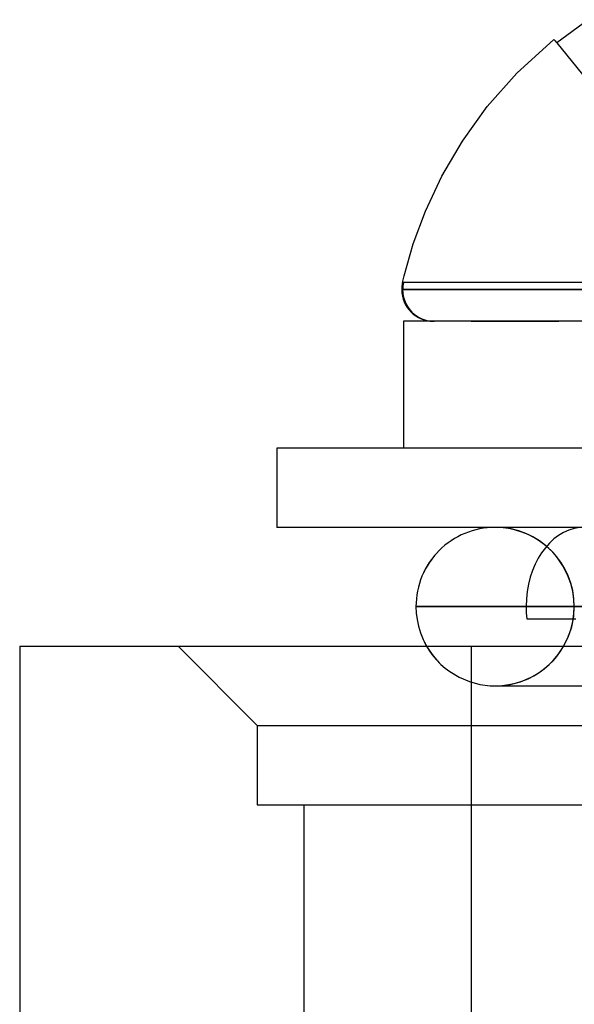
# Model space of a CAD drawing. Header units: millimetres. Extents: x -76 to 76, y -16 to 42.
# Tile 15 of 41: x -26.92 to -23.42, y 35.5 to 41.71. Entities that reach past the tile are written whole.
import ezdxf

# ---------------------------------------------------------------- set-up
doc = ezdxf.new("R2010")
doc.units = ezdxf.units.MM
doc.layers.add('MAIN-1', color=7, linetype='Continuous')
doc.layers.add('MAIN-2', color=7, linetype='Continuous')

msp = doc.modelspace()

# ---------------------------------------------------------------- linework, layer by layer
at = {"layer": 'MAIN-1'}
for p, q in [((-23.3333, 41.7124), (-23.5317, 41.5656)), ((-23.7842, 41.3745), (-23.55, 41.588)), ((-23.5501, 41.5882), (-23.5496, 41.5875)), ((-23.5496, 41.5875), (-23.5481, 41.5856)), ((-23.5481, 41.5856), (-23.5455, 41.5825)), ((-23.5455, 41.5825), (-23.5419, 41.5781)), ((-23.5419, 41.5781), (-23.5373, 41.5725)), ((-23.5373, 41.5725), (-23.5317, 41.5656)), ((-23.9702, 41.164), (-23.7842, 41.3745)), ((-24.1273, 40.9461), (-23.9702, 41.164)), ((-24.2568, 40.7251), (-24.1273, 40.9461)), ((-24.3605, 40.5048), (-24.2568, 40.7251)), ((-24.4376, 40.2977), (-24.3605, 40.5048)), ((-24.4953, 40.0962), (-24.4376, 40.2977)), ((-24.5053, 40.054), (-24.4953, 40.0962)), ((-19.0896, 40.0093), (-24.5104, 40.0093)), ((-24.5025, 40.054), (-24.5053, 40.054)), ((-24.4937, 40.054), (-24.5025, 40.054)), ((-24.4786, 40.054), (-24.4937, 40.054)), ((-24.4571, 40.054), (-24.4786, 40.054)), ((-24.4289, 40.054), (-24.4571, 40.054)), ((-24.3938, 40.054), (-24.4289, 40.054)), ((-24.3517, 40.054), (-24.3938, 40.054)), ((-24.3024, 40.054), (-24.3517, 40.054)), ((-24.246, 40.054), (-24.3024, 40.054)), ((-24.1825, 40.054), (-24.246, 40.054)), ((-24.112, 40.054), (-24.1825, 40.054)), ((-24.0345, 40.054), (-24.112, 40.054)), ((-23.9504, 40.054), (-24.0345, 40.054)), ((-23.8599, 40.054), (-23.9504, 40.054)), ((-23.7634, 40.054), (-23.8599, 40.054)), ((-23.6612, 40.054), (-23.7634, 40.054)), ((-23.5537, 40.054), (-23.6612, 40.054)), ((-23.4415, 40.054), (-23.5537, 40.054)), ((-23.325, 40.054), (-23.4415, 40.054)), ((-22.2, 39.8093), (-24.5, 39.8093)), ((-24.5, 39.8093), (-24.5, 39.0093)), ((-21.8, 39.0093), (-25.3, 39.0093)), ((-25.3, 39.0093), (-25.3, 38.5093)), ((-21.8, 38.5093), (-25.3, 38.5093)), ((-24.3015, 38.3334), (-24.3096, 38.3237)), ((-24.3368, 38.2863), (-24.3506, 38.2649)), ((-24.3211, 38.3085), (-24.3368, 38.2863)), ((-24.3096, 38.3237), (-24.3211, 38.3085)), ((-24.3618, 38.2449), (-24.372, 38.2246)), ((-24.3506, 38.2649), (-24.3618, 38.2449)), ((-24.4208, 38.0093), (-19.1792, 38.0093)), ((-24.4208, 38.0093), (-24.4192, 37.9687)), ((-24.4192, 37.9687), (-24.4141, 37.9278)), ((-24.4141, 37.9278), (-24.4053, 37.8857)), ((-24.4053, 37.8857), (-24.3927, 37.844)), ((-24.3927, 37.844), (-24.3755, 37.8017)), ((-24.3755, 37.8017), (-24.3537, 37.7591)), ((-24.372, 37.7939), (-24.3692, 37.7881)), ((-24.3692, 37.7881), (-24.3663, 37.7823)), ((-24.3663, 37.7823), (-24.3633, 37.7765)), ((-24.3633, 37.7765), (-24.3602, 37.7706)), ((-26.923, 37.7591), (-21.923, 37.7591)), ((-26.923, 37.7591), (-26.923, 33.7591)), ((-24.3602, 37.7706), (-24.357, 37.7648)), ((-24.357, 37.7648), (-24.3537, 37.7591))]:
    msp.add_line(p, q, dxfattribs=at)
for centre, radius, start, end in [((-24.3104, 40.0093), 0.2, 167.08767, 180.00002), ((-24.3104, 40.0093), 0.2, 179.99998, 269.99945), ((-23.9208, 38.0093), 0.5, 89.99998, 180.00002)]:
    msp.add_arc(centre, radius, start, end, dxfattribs=at)
at = {"layer": 'MAIN-2'}
for p, q in [((-23.5317, 41.5656), (-22.4341, 40.2144)), ((-24.5104, 40.0093), (-24.5082, 40.0093)), ((-24.5104, 40.0093), (-24.5082, 40.0093)), ((-24.5082, 40.0093), (-24.5014, 40.0093)), ((-24.5082, 40.0093), (-24.5014, 40.0093)), ((-24.5053, 40.054), (-24.5052, 40.0541)), ((-24.5026, 40.0539), (-24.5053, 40.054)), ((-24.5026, 40.0539), (-24.5053, 40.054)), ((-24.5052, 40.0541), (-24.5049, 40.0542)), ((-24.5051, 40.0093), (-22.1144, 40.0093)), ((-24.5049, 40.0542), (-24.5043, 40.0542)), ((-24.5043, 40.0542), (-24.5035, 40.0542)), ((-24.5035, 40.0542), (-24.5026, 40.0542)), ((-24.5026, 40.0542), (-24.5014, 40.0541)), ((-24.4941, 40.0539), (-24.5026, 40.0539)), ((-24.4941, 40.0539), (-24.5026, 40.0539)), ((-24.5014, 40.0541), (-24.5, 40.054)), ((-24.5014, 40.0093), (-24.4893, 40.0093)), ((-24.5014, 40.0093), (-24.4893, 40.0093)), ((-24.4878, 40.054), (-24.5, 40.054)), ((-24.4795, 40.0538), (-24.4941, 40.0539)), ((-24.4795, 40.0538), (-24.4941, 40.0539)), ((-24.4893, 40.0093), (-24.4714, 40.0093)), ((-24.4893, 40.0093), (-24.4714, 40.0093)), ((-24.4681, 40.054), (-24.4878, 40.054)), ((-24.4586, 40.0538), (-24.4795, 40.0538)), ((-24.4586, 40.0538), (-24.4795, 40.0538)), ((-24.4714, 40.0093), (-24.4471, 40.0093)), ((-24.4714, 40.0093), (-24.4471, 40.0093)), ((-24.4405, 40.054), (-24.4681, 40.054)), ((-24.4311, 40.0537), (-24.4586, 40.0538)), ((-24.4311, 40.0537), (-24.4586, 40.0538)), ((-24.4471, 40.0093), (-24.4157, 40.0093)), ((-24.4471, 40.0093), (-24.4157, 40.0093)), ((-24.4049, 40.054), (-24.4405, 40.054)), ((-24.3966, 40.0537), (-24.4311, 40.0537)), ((-24.3966, 40.0537), (-24.4311, 40.0537)), ((-24.4157, 40.0093), (-24.3766, 40.0093)), ((-24.4157, 40.0093), (-24.3766, 40.0093)), ((-24.361, 40.054), (-24.4049, 40.054)), ((-24.3549, 40.0537), (-24.3966, 40.0537)), ((-24.3549, 40.0537), (-24.3966, 40.0537)), ((-24.3766, 40.0093), (-24.329, 40.0093)), ((-24.3766, 40.0093), (-24.329, 40.0093)), ((-24.3086, 40.054), (-24.361, 40.054)), ((-24.3057, 40.0537), (-24.3549, 40.0537)), ((-24.3057, 40.0537), (-24.3549, 40.0537)), ((-24.329, 40.0093), (-24.2724, 40.0093)), ((-24.329, 40.0093), (-24.2724, 40.0093)), ((-24.2476, 40.054), (-24.3086, 40.054)), ((-24.2488, 40.0538), (-24.3057, 40.0537)), ((-24.2488, 40.0538), (-24.3057, 40.0537)), ((-24.2724, 40.0093), (-24.206, 40.0093)), ((-24.2724, 40.0093), (-24.206, 40.0093)), ((-24.184, 40.0538), (-24.2488, 40.0538)), ((-24.184, 40.0538), (-24.2488, 40.0538)), ((-24.1781, 40.054), (-24.2476, 40.054)), ((-24.206, 40.0093), (-24.1293, 40.0093)), ((-24.206, 40.0093), (-24.1293, 40.0093)), ((-24.1113, 40.0539), (-24.184, 40.0538)), ((-24.1113, 40.0539), (-24.184, 40.0538)), ((-24.1002, 40.054), (-24.1781, 40.054)), ((-24.1293, 40.0093), (-24.0416, 40.0093)), ((-24.1293, 40.0093), (-24.0416, 40.0093)), ((-24.0304, 40.0539), (-24.1113, 40.0539)), ((-24.0304, 40.0539), (-24.1113, 40.0539)), ((-24.014, 40.054), (-24.1002, 40.054)), ((-24.0416, 40.0093), (-23.9424, 40.0093)), ((-24.0416, 40.0093), (-23.9424, 40.0093)), ((-23.9309, 40.0539), (-24.0304, 40.0539)), ((-23.9309, 40.0539), (-24.0304, 40.0539)), ((-23.9198, 40.054), (-24.014, 40.054)), ((-23.9424, 40.0093), (-23.8315, 40.0093)), ((-23.9424, 40.0093), (-23.8315, 40.0093)), ((-23.7937, 40.0539), (-23.9309, 40.0539)), ((-23.7937, 40.0539), (-23.9309, 40.0539)), ((-23.818, 40.054), (-23.9198, 40.054)), ((-23.8315, 40.0093), (-23.7085, 40.0093)), ((-23.8315, 40.0093), (-23.7085, 40.0093)), ((-23.709, 40.054), (-23.818, 40.054)), ((-23.6523, 40.0538), (-23.7937, 40.0539)), ((-23.6523, 40.0538), (-23.7937, 40.0539)), ((-23.5933, 40.054), (-23.709, 40.054)), ((-23.7085, 40.0093), (-23.5734, 40.0093)), ((-23.7085, 40.0093), (-23.5734, 40.0093)), ((-23.5091, 40.0538), (-23.6523, 40.0538)), ((-23.5091, 40.0538), (-23.6523, 40.0538)), ((-23.4716, 40.054), (-23.5933, 40.054)), ((-23.5734, 40.0093), (-23.4262, 40.0093)), ((-23.5734, 40.0093), (-23.4262, 40.0093)), ((-23.3664, 40.0538), (-23.5091, 40.0538)), ((-23.3664, 40.0538), (-23.5091, 40.0538)), ((-23.3445, 40.054), (-23.4716, 40.054)), ((-23.4262, 40.0093), (-23.2674, 40.0093)), ((-23.4262, 40.0093), (-23.2674, 40.0093)), ((-24.0715, 39.8093), (-23.9999, 39.8093)), ((-23.9999, 39.8093), (-23.9196, 39.8093)), ((-23.9196, 39.8093), (-23.8309, 39.8093)), ((-23.8309, 39.8093), (-23.7343, 39.8093)), ((-23.7343, 39.8093), (-23.63, 39.8093)), ((-23.63, 39.8093), (-23.5185, 39.8093)), ((-23.8774, 38.5074), (-23.9208, 38.5093)), ((-23.8345, 38.5018), (-23.8774, 38.5074)), ((-23.7926, 38.4925), (-23.8345, 38.5018)), ((-23.752, 38.4799), (-23.7926, 38.4925)), ((-23.7132, 38.4641), (-23.752, 38.4799)), ((-23.6766, 38.4455), (-23.7132, 38.4641)), ((-23.6423, 38.4245), (-23.6766, 38.4455)), ((-23.6105, 38.4013), (-23.6423, 38.4245)), ((-23.5815, 38.3765), (-23.6105, 38.4013)), ((-23.5552, 38.3503), (-23.5815, 38.3765)), ((-23.5316, 38.3231), (-23.5552, 38.3503)), ((-23.4925, 38.2671), (-23.5316, 38.3231)), ((-23.4633, 38.2108), (-23.4925, 38.2671)), ((-23.4428, 38.156), (-23.4633, 38.2108)), ((-23.4298, 38.1036), (-23.4428, 38.156)), ((-23.4229, 38.0546), (-23.4298, 38.1036)), ((-23.4208, 38.0093), (-23.4229, 38.0546)), ((-21.8, 38.0093), (-24.4208, 38.0093)), ((-21.178, 38.0093), (-24.4208, 38.0093)), ((-23.4298, 37.9149), (-23.4229, 37.9639)), ((-23.4248, 37.9465), (-23.4208, 38.0093)), ((-23.4229, 37.9639), (-23.4208, 38.0093)), ((-23.721, 37.9327), (-23.6498, 37.9327)), ((-23.6498, 37.9327), (-23.5744, 37.9327)), ((-23.5744, 37.9327), (-23.495, 37.9327)), ((-23.495, 37.9327), (-23.4118, 37.9327)), ((-23.4428, 37.8626), (-23.4298, 37.9149)), ((-23.4373, 37.882), (-23.4248, 37.9465)), ((-23.4633, 37.8077), (-23.4428, 37.8626)), ((-23.4591, 37.8175), (-23.4373, 37.882)), ((-23.4925, 37.7514), (-23.4633, 37.8077)), ((-23.4904, 37.7548), (-23.4591, 37.8175)), ((-26.923, 37.7591), (-26.923, 37.7591)), ((-25.923, 37.7591), (-25.423, 37.2591)), ((-24.3537, 37.7591), (-24.3373, 37.733)), ((-24.3537, 37.7591), (-24.3338, 37.7274)), ((-24.3373, 37.733), (-24.3181, 37.7059)), ((-24.3338, 37.7274), (-24.3123, 37.6982)), ((-24.073, 37.7591), (-24.073, 22.7591)), ((-24.073, 37.7591), (-24.073, 22.7591)), ((-23.5316, 37.6954), (-23.4925, 37.7514)), ((-23.531, 37.6962), (-23.5096, 37.7249)), ((-23.5096, 37.7249), (-23.4904, 37.7548)), ((-24.3181, 37.7059), (-24.3059, 37.6903)), ((-24.3123, 37.6982), (-24.2886, 37.6705)), ((-24.3059, 37.6903), (-24.2956, 37.6782)), ((-24.2956, 37.6782), (-24.2849, 37.6665)), ((-24.2886, 37.6705), (-24.2629, 37.6446)), ((-24.2849, 37.6665), (-24.2735, 37.6548)), ((-23.5815, 37.642), (-23.5552, 37.6682)), ((-23.5799, 37.6435), (-23.5545, 37.669)), ((-23.5552, 37.6682), (-23.5316, 37.6954)), ((-23.5545, 37.669), (-23.531, 37.6962)), ((-24.2629, 37.6446), (-24.2355, 37.6207)), ((-24.2355, 37.6207), (-24.2065, 37.5989)), ((-24.2065, 37.5989), (-24.147, 37.5633)), ((-23.6766, 37.573), (-23.6423, 37.594)), ((-23.6658, 37.5792), (-23.6358, 37.5984)), ((-23.6423, 37.594), (-23.6105, 37.6172)), ((-23.6358, 37.5984), (-23.6071, 37.6199)), ((-23.6105, 37.6172), (-23.5815, 37.642)), ((-23.6071, 37.6199), (-23.5799, 37.6435)), ((-24.147, 37.5633), (-24.0824, 37.5361)), ((-24.0824, 37.5361), (-24.017, 37.5186)), ((-23.8345, 37.5168), (-23.7926, 37.526)), ((-23.8257, 37.5184), (-23.7607, 37.5356)), ((-23.7926, 37.526), (-23.752, 37.5386)), ((-23.7607, 37.5356), (-23.6968, 37.5623)), ((-23.752, 37.5386), (-23.7132, 37.5544)), ((-23.7132, 37.5544), (-23.6766, 37.573)), ((-23.6968, 37.5623), (-23.6658, 37.5792)), ((-24.017, 37.5186), (-23.9522, 37.5102)), ((-23.9522, 37.5102), (-23.9208, 37.5093)), ((-23.9208, 37.5093), (-23.8774, 37.5111)), ((-23.9208, 37.5093), (-23.8897, 37.5102)), ((-23.9208, 37.5093), (-23.8873, 37.5093)), ((-23.9208, 37.5093), (-23.9208, 37.5093)), ((-23.9208, 37.5093), (-23.9208, 37.5093)), ((-23.9208, 37.5093), (-23.9208, 37.5093)), ((-23.9208, 37.5093), (-23.9208, 37.5093)), ((-23.9208, 37.5093), (-23.9208, 37.5093)), ((-23.9208, 37.5093), (-23.9208, 37.5093)), ((-23.8897, 37.5102), (-23.8257, 37.5184)), ((-23.8873, 37.5093), (-23.7402, 37.5093)), ((-23.8774, 37.5111), (-23.8345, 37.5168)), ((-23.7402, 37.5093), (-23.5093, 37.5093)), ((-23.5093, 37.5093), (-23.2322, 37.5093)), ((-25.423, 37.2591), (-1.923, 37.2591)), ((-25.423, 37.2591), (-25.423, 36.7591)), ((-25.423, 36.7591), (-1.923, 36.7591)), ((-25.126, 16.7591), (-25.126, 36.7591))]:
    msp.add_line(p, q, dxfattribs=at)
msp.add_arc((-23.9208, 38.0093), 0.5, 0, 89.99998, dxfattribs=at)
for centre, major_axis, ratio, start_param, end_param in [((-24.3054, 40.0093), (0, -0.2), 0.998029, -1.796151, -1.570792), ((-24.3054, 40.0093), (0, -0.2), 0.998029, -1.570792, -0.000077), ((-23.358, 38.0093), (0, 0.5), 0.734622, -1.417093, 1.570796), ((-23.358, 38.0093), (0, 0.5), 0.734622, 1.570796, 1.7245)]:
    msp.add_ellipse(centre, major_axis=major_axis, ratio=ratio, start_param=start_param, end_param=end_param, dxfattribs=at)

doc.saveas('drawing.dxf')
